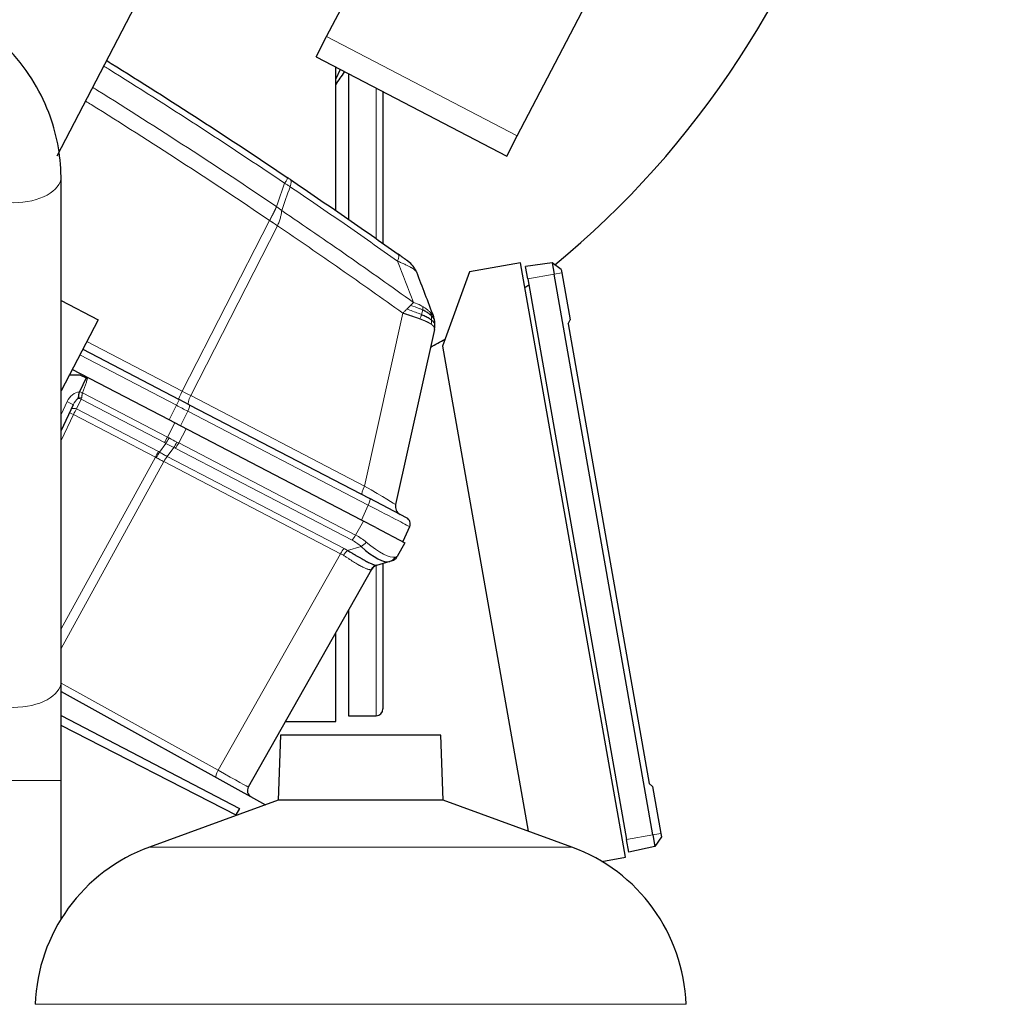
# Model space of a CAD drawing. Header units: inches. Extents: x 0 to 23760, y -13 to 16800.
# Tile 159 of 209: x 12646 to 13075, y 13472 to 13903. Entities that reach past the tile are written whole.
import ezdxf

# ---------------------------------------------------------------- set-up
doc = ezdxf.new("R2010")
doc.units = ezdxf.units.IN
doc.layers.add('254', color=7, linetype='Continuous', true_color=0xffffff)
doc.styles.add('latin_extended', font='simplex.shx')
doc.dimstyles.get("Standard").update_dxf_attribs({"dimtxt": 0.18, "dimasz": 0.18, "dimexe": 0.18, "dimexo": 0.0625, "dimgap": 0.09, "dimtad": 0, "dimtih": 1, "dimtoh": 1, "dimdec": 4, "dimzin": 0, "dimdsep": 46, "dimtxsty": 'Standard', "dimcen": 0.09, "dimadec": 0, "dimazin": 0, "dimtfac": 1, "dimtdec": 4, "dimtofl": 0, "dimtmove": 0, "dimatfit": 3, "dimfxl": 1, "dimtolj": 1, "dimtzin": 0, "dimarcsym": 0})

# ---------------------------------------------------------------- blocks, each defined once
blk = doc.blocks.new('_U11')
at = {"layer": '254', "color": 3, "linetype": 'Continuous', "lineweight": 13, "transparency": 16777216}
for p, q in [((12168.07, 14704.66), (13578.23, 14704.66)), ((13538.23, 14564.66), (13538.23, 11118.66)), ((11627.23, 10978.66), (13578.23, 10978.66))]:
    blk.add_line(p, q, dxfattribs=at)
at = {"layer": '254', "color": 3, "transparency": 16777216}
for points in [[(13561.57, 14564.66), (13514.9, 14564.66), (13538.23, 14704.66)], [(13514.9, 11118.66), (13561.57, 11118.66), (13538.23, 10978.66)]]:
    blk.add_solid(points, dxfattribs=at)
at = {"layer": 'Defpoints', "color": 0, "transparency": 16777216}
for p in [(12128.07, 14704.66), (11587.23, 10978.66), (13538.23, 10978.66)]:
    blk.add_point(p, dxfattribs=at)
at = {"layer": '254', "color": 2, "lineweight": 13, "transparency": 16777216, "insert": (13328.23, 12598.33), "char_height": 140, "attachment_point": 1, "rotation": 90, "style": 'latin_extended'}
blk.add_mtext('\\A1;3726', dxfattribs=at)

msp = doc.modelspace()

# ---------------------------------------------------------------- linework, layer by layer
at = {"layer": '254', "color": 2, "linetype": 'Continuous', "lineweight": 25}
for p, q in [((12662.354, 13843.536), (12762.858, 14036.602)), ((12780.239, 13895.653), (12848.577, 14026.93)), ((12863.618, 13852.248), (12931.956, 13983.526)), ((12775.621, 13886.783), (12780.239, 13895.653)), ((12775.621, 13886.783), (12859, 13843.378)), ((12784.239, 13819.543), (12784.239, 13882.306)), ((12786.159, 13881.297), (12784.239, 13877.238)), ((12789.864, 13879.378), (12789.864, 13815.691)), ((12804.864, 13871.568), (12804.864, 13805.181)), ((12859, 13843.378), (12863.618, 13852.248)), ((12664.118, 13613.641), (12664.118, 13834.361)), ((12842.761, 13792.843), (12830.913, 13760.291)), ((12865.096, 13796.781), (12842.761, 13792.843)), ((12910.939, 13536.792), (12865.096, 13796.781)), ((12878.804, 13796.795), (12867.209, 13795.165)), ((12868.171, 13789.707), (12867.209, 13795.165)), ((12882.878, 13793.835), (12878.804, 13796.795)), ((12878.804, 13796.795), (12879.696, 13791.739)), ((12882.878, 13793.835), (12883.14, 13792.347)), ((12868.171, 13789.707), (12911.41, 13544.49)), ((12922.934, 13546.522), (12879.696, 13791.739)), ((12883.14, 13792.347), (12886.774, 13771.74)), ((12664.118, 13780.23), (12680.265, 13771.824)), ((12680.265, 13771.824), (12664.118, 13740.805)), ((12885.82, 13770.087), (12886.774, 13771.74)), ((12827.367, 13767.575), (12810.408, 13691.08)), ((12885.82, 13770.087), (12921.283, 13568.963)), ((12673.572, 13758.969), (12715.799, 13736.988)), ((12830.913, 13760.291), (12868.313, 13548.186)), ((12711.32, 13728.045), (12668.952, 13750.101)), ((12667.716, 13747.718), (12672.329, 13747.738)), ((12675.069, 13746.431), (12672.17, 13740.352)), ((12672.329, 13747.738), (12675.069, 13746.431)), ((12672.17, 13740.352), (12672.149, 13740.307)), ((12720.2, 13734.697), (12715.799, 13736.988)), ((12669.45, 13734.65), (12664.118, 13723.47)), ((12720.2, 13734.697), (12799.086, 13693.631)), ((12716.272, 13725.468), (12711.32, 13728.045)), ((12795.444, 13684.253), (12716.272, 13725.468)), ((12815.202, 13685.242), (12799.086, 13693.631)), ((12801.746, 13680.973), (12795.444, 13684.253)), ((12801.746, 13680.973), (12814.499, 13674.334)), ((12816.547, 13681.337), (12813.574, 13674.815)), ((12814.499, 13674.334), (12811.053, 13668.243)), ((12807.937, 13666.149), (12802.045, 13664.404)), ((12804.864, 13665.244), (12804.864, 13601.656)), ((12808.708, 13666.377), (12807.937, 13666.149)), ((12799.806, 13662.569), (12745.958, 13567.394)), ((12789.864, 13645.002), (12789.864, 13598.656)), ((12784.239, 13596.156), (12784.239, 13635.056)), ((12664.12, 13609.297), (12753.581, 13559.708)), ((12664.112, 13598.735), (12742.09, 13558.142)), ((12762.229, 13596.156), (12784.239, 13596.156)), ((12789.864, 13598.656), (12801.864, 13598.656)), ((12740.907, 13555.09), (12664.121, 13594.384)), ((12760.066, 13590.181), (12759.071, 13561.704)), ((12830.17, 13590.181), (12760.066, 13590.181)), ((12831.165, 13561.704), (12830.17, 13590.181)), ((12664.118, 13509.747), (12664.118, 13570.358)), ((12921.283, 13568.963), (12922.745, 13567.736)), ((12922.745, 13567.736), (12926.379, 13547.13)), ((12759.071, 13561.704), (12702.774, 13541.214)), ((12831.165, 13561.704), (12759.071, 13561.704)), ((12887.462, 13541.214), (12831.165, 13561.704)), ((12742.09, 13558.142), (12740.587, 13555.253)), ((12912.372, 13539.032), (12911.41, 13544.49)), ((12922.934, 13546.522), (12923.825, 13541.467)), ((12926.641, 13545.641), (12923.825, 13541.467)), ((12926.379, 13547.13), (12926.641, 13545.641)), ((12923.825, 13541.467), (12912.372, 13539.032)), ((12900.575, 13534.964), (12910.939, 13536.792))]:
    msp.add_line(p, q, dxfattribs=at)
at = {"layer": '254', "color": 110, "linetype": 'Continuous', "lineweight": 13}
for p, q in [((12780.239, 13895.653), (12863.618, 13852.248)), ((12801.864, 13807.294), (12801.864, 13873.13)), ((12717.133, 13740.567), (12755.313, 13815.243)), ((12758.764, 13812.91), (12720.8, 13738.658)), ((12879.696, 13791.739), (12868.171, 13789.707)), ((12883.14, 13792.347), (12879.696, 13791.739)), ((12796.762, 13699.115), (12813.533, 13774.765)), ((12675.319, 13762.334), (12717.133, 13740.567)), ((12714.579, 13734.418), (12672.259, 13756.448)), ((12672.839, 13737.106), (12670.793, 13732.816)), ((12709.284, 13718.134), (12672.839, 13737.106)), ((12673.464, 13739.867), (12710.585, 13720.543)), ((12720.8, 13738.658), (12796.762, 13699.115)), ((12664.117, 13730.438), (12666.786, 13736.033)), ((12670.793, 13732.816), (12706.655, 13714.148)), ((12711.32, 13728.045), (12714.579, 13734.418)), ((12669.554, 13730.378), (12664.118, 13718.981)), ((12705.354, 13711.741), (12669.554, 13730.378)), ((12719.53, 13731.84), (12716.272, 13725.468)), ((12798.416, 13690.775), (12719.53, 13731.84)), ((12710.585, 13720.543), (12713.845, 13726.731)), ((12718.8, 13724.151), (12715.54, 13717.963)), ((12707.129, 13713.894), (12709.93, 13717.784)), ((12713.374, 13715.992), (12710.542, 13712.058)), ((12791.383, 13675.396), (12714.015, 13715.671)), ((12715.54, 13717.963), (12792.909, 13677.688)), ((12664.118, 13636.722), (12705.354, 13711.741)), ((12710.542, 13712.058), (12787.865, 13671.806)), ((12709.004, 13709.792), (12664.119, 13628.133)), ((12786.347, 13669.529), (12709.025, 13709.781)), ((12795.444, 13684.253), (12798.416, 13690.775)), ((12792.909, 13677.688), (12796.355, 13683.779)), ((12789.365, 13670.949), (12795.325, 13672.714)), ((12732.751, 13574.798), (12786.347, 13669.529)), ((12801.864, 13598.656), (12801.864, 13664.343)), ((12664.118, 13612.841), (12732.751, 13574.798)), ((12664.118, 13570.358), (12622.119, 13570.358)), ((12922.934, 13546.522), (12911.41, 13544.49)), ((12926.379, 13547.13), (12922.934, 13546.522)), ((12887.462, 13541.214), (12702.774, 13541.214)), ((12937.423, 13472.45), (12652.813, 13472.45))]:
    msp.add_line(p, q, dxfattribs=at)
at = {"layer": '254', "color": 2, "linetype": 'Continuous', "lineweight": 25}
for centre, radius, start, end in [((12810.136, 13789.219), 10, 20.97557, 54.52027), ((12814.313, 13690.214), 4, 167.5, 242.5), ((12813.817, 13682.581), 3, 335.5, 62.5), ((12807.572, 13670.212), 4, 286.5, 330.5), ((12803.287, 13660.599), 4, 106.5, 150.5), ((12801.864, 13601.656), 3, 270, 0), ((12748.569, 13565.916), 3, 150.5, 241), ((12728.767, 13469.797), 76, 110, 178), ((12861.469, 13469.797), 76, 2, 70)]:
    msp.add_arc(centre, radius, start, end, dxfattribs=at)
for centre, major_axis, ratio, start_param, end_param in [((12685.009, 14154.656), (0, 430.5), 0.819152, 3.7273749, 6.1900612), ((12516.377, 14154.656), (0, 430.5), 0.819152, 4.004214, 4.0212664), ((12685.009, 14154.656), (0, 430.5), 0.819152, 3.683839, 3.6891738), ((12685.009, 14154.656), (0, 430.5), 0.819152, 3.5518022, 3.5716173), ((12792.129, 13689.626), (-16.664, 23.061), 0.3072628, 2.1502579, 3.0340948), ((12803.181, 13660.568), (1.136, -3.835), 0.9934032, 3.1415927, 3.910304)]:
    msp.add_ellipse(centre, major_axis=major_axis, ratio=ratio, start_param=start_param, end_param=end_param, dxfattribs=at)
at = {"layer": '254', "color": 110, "linetype": 'Continuous', "lineweight": 13}
for centre, major_axis, ratio, start_param, end_param in [((12643.118, 13834.361), (21, 0), 0.5410409, 3.1483667, 6.2823999), ((12757.663, 13825.614), (-5.593, -8.289), 0.028642, 2.3841833, 3.1415927), ((12758.836, 13824.823), (-5.598, -8.286), 0.2338533, 2.3959553, 3.1415927), ((12805.718, 13792.361), (-5.786, -8.156), 0.2320727, 2.3986346, 3.1415927), ((12671.299, 13733.881), (2.897, 6.073), 0.7431451, 0.4115168, 1.5707963), ((12671.256, 13733.789), (1.967, 4.124), 0.4377405, 0.7750669, 1.5707963), ((12672.218, 13735.807), (-1.805, 0.861), 0.719748, 4.7115128, 5.4874559), ((12672.5, 13736.398), (-1.805, 0.861), 0.6108356, 4.7187237, 5.4900072), ((12673.494, 13739.773), (-1.86, 0.735), 0.0383473, 4.7434644, 5.518997), ((12674.077, 13739.705), (1.661, 3.645), 0.017402, 2.2262351, 2.3727356), ((12714.413, 13734.327), (1.385, 2.661), 0.0348995, 4.7647489, 6.2831853), ((12717.353, 13740.688), (1.847, 3.548), 0.0348995, 1.6231562, 3.1415927), ((12716.603, 13741.079), (-17.727, 9.261), 0.0104215, 1.6061299, 1.8152813), ((12721.754, 13738.397), (1.847, 3.548), 0.2419219, 1.6231562, 3.1415927), ((12666.743, 13735.942), (2.708, -1.292), 0.0336829, 0, 1.5707963), ((12670.172, 13731.518), (-1.805, 0.861), 0.719748, 4.7115128, 6.2831853), ((12669.552, 13730.218), (1.785, 3.58), 0.0174444, 0.7676402, 1.5348869), ((12713.663, 13734.717), (-23.96, 12.448), 0.0057899, 4.4680335, 4.6771849), ((12718.814, 13732.036), (1.385, 2.661), 0.2419219, 4.7647489, 6.2831853), ((12669.583, 13730.283), (-1.805, 0.861), 0.0368135, 4.7460091, 6.2831853), ((12710.526, 13720.731), (1.847, 3.548), 0.0348995, 3.9095375, 4.6774824), ((12711.172, 13720.381), (1.96, 3.487), 0.0679389, 3.9111856, 4.6795426), ((12699.091, 13700.754), (-25.255, 9.703), 0.84279, 4.5457291, 4.5777093), ((12714.514, 13730.03), (-23.178, 13.919), 0.3756022, 1.6588614, 1.8042124), ((12697.849, 13698.157), (22.389, 6.999), 0.960838, 0.7359024, 0.7678826), ((12714.514, 13730.03), (-22.885, 14.404), 0.4758533, 1.6687068, 1.8140579), ((12714.106, 13718.854), (1.73, 3.607), 0.2095523, 3.902155, 4.670512), ((12698.359, 13697.891), (24.524, 7.667), 0.7774602, 0.6632146, 0.6951948), ((12714.747, 13718.534), (1.847, 3.548), 0.2419219, 3.9095375, 4.6774824), ((12699.091, 13700.754), (28.476, 0.169), 0.7384293, 0.9505679, 0.9825481), ((12705.412, 13711.551), (-1.847, -3.548), 0.0348995, 3.9095375, 4.6767843), ((12693.08, 13690.893), (14.681, 19.331), 0.8196534, 0.1204873, 0.1429404), ((12705.887, 13711.297), (-1.926, -3.506), 0.058133, 3.9105847, 4.6776128), ((12694.323, 13693.491), (23.608, 7.311), 0.9433494, 0.7389146, 0.7613679), ((12709.789, 13709.206), (-1.851, -3.546), 0.2419645, 3.9097584, 4.673399), ((12709.81, 13709.195), (-1.847, -3.548), 0.2419219, 3.9095375, 4.6731191), ((12797.716, 13698.854), (1.847, 3.548), 0.2419219, 1.6231562, 3.1415927), ((12792.274, 13701.687), (-18.134, 10.607), 0.00224, 3.1423129, 4.4636253), ((12797.701, 13690.97), (1.385, 2.661), 0.2419219, 4.7647489, 6.2831853), ((12792.499, 13693.678), (-24.047, 12.341), 0.0045296, 3.1418037, 4.4661133), ((12792.115, 13678.258), (1.847, 3.548), 0.2419219, 3.9095375, 4.6774824), ((12775.825, 13660.809), (28.804, 0.399), 0.722843, 0.7050916, 0.9259224), ((12775.093, 13657.946), (25.026, 7.413), 0.753739, 0.4419184, 0.6627493), ((12796.057, 13675.577), (2.644, 3.001), 0.4458674, 3.9942267, 4.7811627), ((12792.129, 13689.626), (-18.953, 21.143), 0.2465223, 2.1198236, 3.0036605), ((12787.132, 13668.944), (-1.847, -3.548), 0.2419219, 3.9095375, 4.6731191), ((12770.078, 13650.641), (21.454, 14.341), 0.7066027, 0.2989552, 0.3739732), ((12788.633, 13668.086), (-2.122, -3.391), 0.3160454, 3.9317134, 4.6962714), ((12770.81, 13653.504), (26.111, 7.967), 0.7536205, 0.5797522, 0.6547701), ((12806.801, 13669.984), (-1.136, 3.835), 0.9510037, 3.1415927, 3.9285287), ((12775.825, 13660.809), (35.228, 7.434), 0.0022709, 6.0603513, 6.2811821), ((12770.16, 13650.787), (29.645, 11.783), 0.002496, 6.2800837, 6.3599313), ((12643.118, 13613.641), (21, 0), 0.5410409, 3.1415926, 6.2830871), ((12733.339, 13574.358), (-1.454, -2.624), 0.2428118, 4.6794646, 6.2831853), ((12728.452, 13577.067), (-17.506, 9.674), 0.0047621, 3.1415449, 4.4669268)]:
    msp.add_ellipse(centre, major_axis=major_axis, ratio=ratio, start_param=start_param, end_param=end_param, dxfattribs=at)
at = {"layer": '254', "color": 2, "linetype": 'Continuous', "lineweight": 25}
for points, knots in [([(12664.118, 13834.355), (12663.944, 13844.221), (12661.135, 13858.88), (12651.637, 13877.74), (12640.573, 13891.741), (12625.805, 13904.24), (12607.451, 13914.344), (12586.032, 13920.988), (12570.954, 13922.575), (12563.118, 13922.64)], [0, 0, 0, 0, 0.2041653, 0.3200096, 0.4423084, 0.5714457, 0.7080001, 0.8524571, 1, 1, 1, 1]), ([(12684.093, 13885.175), (12684.752, 13884.765), (12685.411, 13884.355), (12699.085, 13875.843), (12724.965, 13859.401), (12750.543, 13842.482), (12763.256, 13833.904)], [0, 0, 0, 0, 0.0246876, 0.0246876, 0.5123438, 1, 1, 1, 1]), ([(12764.434, 13833.109), (12764.24, 13833.239), (12764.045, 13833.371), (12763.653, 13833.636), (12763.455, 13833.769), (12763.256, 13833.904)], [0, 0, 0, 0, 0.5, 0.5, 1, 1, 1, 1]), ([(12764.434, 13833.109), (12772.339, 13827.768), (12780.215, 13822.381), (12791.983, 13814.233), (12795.898, 13811.506), (12803.713, 13806.028), (12807.613, 13803.278), (12811.505, 13800.517)], [0, 0, 0, 0, 0.5, 0.5, 0.75, 0.75, 1, 1, 1, 1]), ([(12815.94, 13797.362), (12815.939, 13797.363), (12815.933, 13797.368), (12815.908, 13797.386), (12815.888, 13797.4), (12815.834, 13797.438), (12815.801, 13797.462), (12815.718, 13797.52), (12815.67, 13797.555), (12815.6, 13797.605), (12815.585, 13797.615), (12815.555, 13797.637), (12815.509, 13797.67), (12815.459, 13797.705), (12815.354, 13797.78), (12815.201, 13797.889), (12815.022, 13798.016), (12814.903, 13798.101), (12814.879, 13798.119), (12814.829, 13798.154), (12814.804, 13798.172), (12814.728, 13798.226), (12814.676, 13798.263), (12814.517, 13798.376), (12814.407, 13798.454), (12814.179, 13798.617), (12814.061, 13798.701), (12813.818, 13798.874), (12813.693, 13798.962), (12813.532, 13799.076), (12813.5, 13799.099), (12813.435, 13799.146), (12813.402, 13799.169), (12813.304, 13799.239), (12813.238, 13799.286), (12813.039, 13799.427), (12812.904, 13799.523), (12812.632, 13799.716), (12812.494, 13799.814), (12812.077, 13800.111), (12811.793, 13800.312), (12811.505, 13800.517)], [0, 0, 0, 0, 0.058227, 0.058227, 0.1210119, 0.1210119, 0.1837967, 0.1837967, 0.2465816, 0.2465816, 0.2622778, 0.2622778, 0.277974, 0.3093665, 0.3093665, 0.3721513, 0.4349362, 0.4349362, 0.4506324, 0.4506324, 0.4663286, 0.4663286, 0.4977211, 0.4977211, 0.5605059, 0.5605059, 0.6232908, 0.6232908, 0.6860757, 0.6860757, 0.7017719, 0.7017719, 0.7174681, 0.7174681, 0.7488605, 0.7488605, 0.8116454, 0.8116454, 0.8744303, 0.8744303, 1, 1, 1, 1]), ([(12825.942, 13773.738), (12825.831, 13773.841), (12825.713, 13773.943), (12825.221, 13774.352), (12824.799, 13774.66), (12823.861, 13775.265), (12823.345, 13775.562), (12822.602, 13775.947), (12822.411, 13776.042), (12822.217, 13776.135)], [0, 0, 0, 0, 0.125, 0.125, 0.5, 0.5, 0.875, 0.875, 1, 1, 1, 1]), ([(12826.128, 13771.678), (12826.002, 13771.773), (12825.869, 13771.87), (12825.306, 13772.256), (12824.815, 13772.551), (12823.706, 13773.149), (12823.089, 13773.452), (12822.196, 13773.859), (12821.966, 13773.961), (12821.732, 13774.062)], [0, 0, 0, 0, 0.125, 0.125, 0.5, 0.5, 0.875, 0.875, 1, 1, 1, 1]), ([(12827.462, 13771.421), (12827.435, 13771.578), (12827.404, 13771.736), (12827.317, 13772.13), (12827.256, 13772.367), (12827.114, 13772.842), (12827.033, 13773.08), (12826.941, 13773.319)], [0, 0, 0, 0, 0.25, 0.25, 0.625, 0.625, 1, 1, 1, 1]), ([(12827.602, 13769.523), (12827.603, 13769.603), (12827.604, 13769.683), (12827.603, 13770.001), (12827.594, 13770.238), (12827.559, 13770.712), (12827.534, 13770.948), (12827.488, 13771.263), (12827.475, 13771.342), (12827.462, 13771.421)], [0, 0, 0, 0, 0.125, 0.125, 0.5, 0.5, 0.875, 0.875, 1, 1, 1, 1]), ([(12827.367, 13767.575), (12827.422, 13767.824), (12827.467, 13768.07), (12827.537, 13768.56), (12827.563, 13768.802), (12827.591, 13769.204), (12827.598, 13769.364), (12827.602, 13769.523)], [0, 0, 0, 0, 0.375, 0.375, 0.75, 0.75, 1, 1, 1, 1]), ([(12671.608, 13737.788), (12671.573, 13737.709), (12671.538, 13737.631), (12671.486, 13737.519), (12671.468, 13737.482), (12671.433, 13737.409), (12671.415, 13737.373), (12671.398, 13737.338)], [0, 0, 0, 0, 0.5, 0.5, 0.75, 0.75, 1, 1, 1, 1]), ([(12672.149, 13740.307), (12672.097, 13740.199), (12672.003, 13739.979), (12671.928, 13739.755), (12671.878, 13739.586), (12671.863, 13739.529), (12671.841, 13739.444), (12671.834, 13739.415), (12671.82, 13739.358), (12671.814, 13739.33), (12671.782, 13739.189), (12671.761, 13739.077), (12671.726, 13738.859), (12671.712, 13738.751), (12671.698, 13738.619), (12671.696, 13738.593), (12671.691, 13738.541), (12671.689, 13738.515), (12671.682, 13738.438), (12671.678, 13738.387), (12671.672, 13738.288), (12671.669, 13738.24), (12671.663, 13738.145), (12671.661, 13738.099), (12671.656, 13738.03), (12671.654, 13738.008), (12671.649, 13737.963), (12671.647, 13737.941), (12671.64, 13737.897), (12671.636, 13737.875), (12671.625, 13737.832), (12671.618, 13737.81), (12671.608, 13737.788)], [0, 0, 0, 0, 0.125, 0.25, 0.25, 0.3125, 0.3125, 0.34375, 0.34375, 0.375, 0.375, 0.5, 0.5, 0.625, 0.625, 0.65625, 0.65625, 0.6875, 0.6875, 0.75, 0.75, 0.8125, 0.8125, 0.875, 0.875, 0.90625, 0.90625, 0.9375, 0.9375, 0.96875, 0.96875, 1, 1, 1, 1]), ([(12789.365, 13670.949), (12789.798, 13670.701), (12790.222, 13670.455), (12791.058, 13669.967), (12791.47, 13669.726), (12791.976, 13669.428), (12792.077, 13669.369), (12792.277, 13669.251), (12792.377, 13669.192), (12792.675, 13669.018), (12792.87, 13668.903), (12793.45, 13668.562), (12793.827, 13668.342), (12794.561, 13667.916), (12794.918, 13667.709), (12795.615, 13667.311), (12795.954, 13667.12), (12796.448, 13666.844), (12796.61, 13666.755), (12796.85, 13666.623), (12796.93, 13666.579), (12797.048, 13666.515), (12797.087, 13666.494), (12797.165, 13666.451), (12797.515, 13666.263), (12797.846, 13666.088), (12798.408, 13665.797), (12798.943, 13665.528), (12799.424, 13665.3), (12799.878, 13665.092), (12800.091, 13664.998), (12800.34, 13664.894), (12800.389, 13664.874), (12800.485, 13664.834), (12800.532, 13664.815), (12800.67, 13664.761), (12800.758, 13664.727), (12801.009, 13664.633), (12801.16, 13664.581), (12801.428, 13664.497), (12801.545, 13664.465), (12801.747, 13664.419), (12801.831, 13664.404), (12801.964, 13664.392), (12802.014, 13664.394), (12802.045, 13664.404)], [0, 0, 0, 0, 0.0625, 0.0625, 0.125, 0.125, 0.140625, 0.140625, 0.15625, 0.15625, 0.1875, 0.1875, 0.25, 0.25, 0.3125, 0.3125, 0.375, 0.375, 0.40625, 0.40625, 0.421875, 0.421875, 0.4296875, 0.4296875, 0.4375, 0.5, 0.5, 0.5625, 0.625, 0.625, 0.6875, 0.6875, 0.703125, 0.703125, 0.71875, 0.71875, 0.75, 0.75, 0.8125, 0.8125, 0.875, 0.875, 0.9375, 0.9375, 1, 1, 1, 1])]:
    msp.add_open_spline(points, degree=3, knots=knots, dxfattribs=at)
at = {"layer": '254', "color": 110, "linetype": 'Continuous', "lineweight": 13}
for points, knots in [([(12761.89, 13831.527), (12749.193, 13840.096), (12723.648, 13856.995), (12697.801, 13873.417), (12684.144, 13881.919), (12683.486, 13882.329), (12682.827, 13882.738)], [0, 0, 0, 0, 0.4876562, 0.9753124, 0.9753124, 1, 1, 1, 1]), ([(12677.978, 13873.413), (12678.653, 13872.993), (12692.542, 13864.351), (12719.476, 13847.223), (12745.425, 13830.027), (12758.322, 13821.305)], [0, 0, 0, 0, 0.0249253, 0.5124627, 1, 1, 1, 1]), ([(12755.313, 13815.243), (12742.466, 13823.938), (12716.615, 13841.079), (12689.649, 13858.24), (12675.678, 13866.937), (12674.869, 13867.439)], [0, 0, 0, 0, 0.4851131, 0.9702262, 1, 1, 1, 1]), ([(12811.26, 13797.459), (12807.374, 13800.218), (12803.48, 13802.965), (12795.678, 13808.438), (12791.769, 13811.163), (12780.019, 13819.304), (12772.156, 13824.686), (12764.263, 13830.022)], [0, 0, 0, 0, 0.25, 0.25, 0.5, 0.5, 1, 1, 1, 1]), ([(12755.313, 13815.243), (12755.321, 13815.258), (12755.337, 13815.288), (12755.361, 13815.333), (12755.384, 13815.378), (12755.408, 13815.423), (12755.432, 13815.467), (12755.455, 13815.512), (12755.479, 13815.557), (12755.502, 13815.602), (12755.526, 13815.647), (12755.55, 13815.691), (12755.573, 13815.736), (12755.597, 13815.781), (12755.62, 13815.825), (12755.644, 13815.87), (12755.667, 13815.914), (12755.691, 13815.959), (12755.714, 13816.004), (12755.737, 13816.048), (12755.761, 13816.093), (12755.784, 13816.137), (12755.808, 13816.181), (12755.831, 13816.226), (12755.854, 13816.27), (12755.877, 13816.315), (12755.901, 13816.359), (12755.924, 13816.403), (12755.947, 13816.447), (12755.97, 13816.492), (12755.993, 13816.536), (12756.016, 13816.58), (12756.039, 13816.624), (12756.062, 13816.668), (12756.085, 13816.712), (12756.108, 13816.756), (12756.131, 13816.8), (12756.154, 13816.843), (12756.177, 13816.887), (12756.2, 13816.931), (12756.222, 13816.975), (12756.245, 13817.018), (12756.268, 13817.062), (12756.29, 13817.105), (12756.313, 13817.149), (12756.336, 13817.192), (12756.358, 13817.236), (12756.38, 13817.279), (12756.403, 13817.322), (12756.425, 13817.365), (12756.448, 13817.409), (12756.47, 13817.452), (12756.492, 13817.495), (12756.514, 13817.538), (12756.537, 13817.58), (12756.559, 13817.623), (12756.581, 13817.666), (12756.603, 13817.709), (12756.625, 13817.751), (12756.647, 13817.794), (12756.668, 13817.836), (12756.69, 13817.879), (12756.712, 13817.921), (12756.734, 13817.963), (12756.755, 13818.005), (12756.777, 13818.048), (12756.798, 13818.09), (12756.82, 13818.132), (12756.841, 13818.173), (12756.863, 13818.215), (12756.884, 13818.257), (12756.905, 13818.299), (12756.926, 13818.34), (12756.947, 13818.382), (12756.969, 13818.423), (12756.99, 13818.464), (12757.017, 13818.517), (12757.05, 13818.583), (12757.088, 13818.659), (12757.127, 13818.736), (12757.165, 13818.812), (12757.203, 13818.888), (12757.241, 13818.963), (12757.278, 13819.039), (12757.315, 13819.114), (12757.352, 13819.188), (12757.389, 13819.262), (12757.425, 13819.336), (12757.461, 13819.41), (12757.496, 13819.483), (12757.531, 13819.556), (12757.566, 13819.629), (12757.601, 13819.701), (12757.635, 13819.772), (12757.669, 13819.844), (12757.702, 13819.915), (12757.736, 13819.985), (12757.768, 13820.055), (12757.801, 13820.125), (12757.833, 13820.195), (12757.865, 13820.264), (12757.896, 13820.332), (12757.927, 13820.4), (12757.958, 13820.468), (12757.988, 13820.535), (12758.018, 13820.602), (12758.048, 13820.668), (12758.077, 13820.734), (12758.106, 13820.799), (12758.134, 13820.864), (12758.162, 13820.929), (12758.19, 13820.993), (12758.217, 13821.056), (12758.244, 13821.119), (12758.27, 13821.182), (12758.296, 13821.244), (12758.313, 13821.285), (12758.322, 13821.305)], [0, 0, 0, 0, 0.0066687, 0.0133374, 0.0200061, 0.0266746, 0.0333432, 0.0400116, 0.0466801, 0.0533484, 0.0600168, 0.066685, 0.0733532, 0.0800214, 0.0866895, 0.0933575, 0.1000255, 0.1066935, 0.1133614, 0.1200292, 0.126697, 0.1333647, 0.1400324, 0.1467001, 0.1533676, 0.1600352, 0.1667026, 0.1733701, 0.1800374, 0.1867047, 0.193372, 0.2000392, 0.2067064, 0.2133735, 0.2200405, 0.2267075, 0.2333745, 0.2400414, 0.2467082, 0.253375, 0.2600418, 0.2667085, 0.2733751, 0.2800417, 0.2867082, 0.2933747, 0.3000412, 0.3067075, 0.3133739, 0.3200401, 0.3267064, 0.3333725, 0.3400387, 0.3467047, 0.3533708, 0.3600367, 0.3667026, 0.3733685, 0.3800343, 0.3867001, 0.3933658, 0.4000315, 0.4066971, 0.4133626, 0.4200281, 0.4266936, 0.433359, 0.4400243, 0.4466896, 0.4533549, 0.4600201, 0.4666852, 0.4733503, 0.4800154, 0.4866804, 0.4933453, 0.5000102, 0.5125098, 0.5250093, 0.5375088, 0.5500082, 0.5625077, 0.5750071, 0.5875066, 0.600006, 0.6125054, 0.6250049, 0.6375043, 0.6500037, 0.6625032, 0.6750026, 0.6875021, 0.7000016, 0.7125011, 0.7250006, 0.7375001, 0.7499997, 0.7624993, 0.7749989, 0.7874985, 0.7999982, 0.812498, 0.8249977, 0.8374975, 0.8499974, 0.8624973, 0.8749972, 0.8874972, 0.8999973, 0.9124974, 0.9249976, 0.9374978, 0.9499981, 0.9624985, 0.9749989, 0.9874994, 1, 1, 1, 1]), ([(12760.613, 13819.568), (12760.24, 13819.862), (12759.868, 13820.164), (12759.11, 13820.754), (12758.723, 13821.042), (12758.322, 13821.305)], [0, 0, 0, 0, 0.5, 0.5, 1, 1, 1, 1]), ([(12758.764, 13812.91), (12759.01, 13813.493), (12759.241, 13814.081), (12759.661, 13815.247), (12759.849, 13815.826), (12760.171, 13816.958), (12760.305, 13817.511), (12760.508, 13818.574), (12760.578, 13819.085), (12760.613, 13819.568)], [0, 0, 0, 0, 0.25, 0.25, 0.5, 0.5, 0.75, 0.75, 1, 1, 1, 1]), ([(12760.613, 13819.568), (12770.306, 13813.013), (12779.953, 13806.389), (12794.356, 13796.349), (12799.146, 13792.985), (12808.701, 13786.224), (12813.468, 13782.826), (12818.222, 13779.411)], [0, 0, 0, 0, 0.5, 0.5, 0.75, 0.75, 1, 1, 1, 1]), ([(12758.764, 13812.91), (12758.747, 13812.922), (12758.712, 13812.948), (12758.66, 13812.986), (12758.607, 13813.025), (12758.552, 13813.064), (12758.496, 13813.104), (12758.439, 13813.145), (12758.381, 13813.186), (12758.322, 13813.228), (12758.262, 13813.27), (12758.201, 13813.313), (12758.138, 13813.357), (12758.075, 13813.402), (12758.01, 13813.447), (12757.944, 13813.492), (12757.877, 13813.538), (12757.809, 13813.585), (12757.739, 13813.633), (12757.669, 13813.681), (12757.597, 13813.73), (12757.525, 13813.779), (12757.451, 13813.829), (12757.376, 13813.879), (12757.299, 13813.931), (12757.222, 13813.982), (12757.143, 13814.035), (12757.017, 13814.119), (12756.848, 13814.231), (12756.641, 13814.369), (12756.449, 13814.496), (12756.271, 13814.613), (12756.109, 13814.72), (12755.962, 13814.817), (12755.83, 13814.904), (12755.712, 13814.981), (12755.611, 13815.048), (12755.524, 13815.105), (12755.452, 13815.152), (12755.396, 13815.189), (12755.355, 13815.216), (12755.329, 13815.233), (12755.317, 13815.241), (12755.313, 13815.243)], [0, 0, 0, 0, 0.0155037, 0.0313049, 0.0474035, 0.0637997, 0.0804935, 0.097485, 0.1147743, 0.1323613, 0.1502462, 0.1684289, 0.1869096, 0.2056883, 0.224765, 0.2441397, 0.2638126, 0.2837835, 0.3040527, 0.32462, 0.3454856, 0.3666494, 0.3881116, 0.409872, 0.4319308, 0.454288, 0.4769435, 0.4998975, 0.5635611, 0.6228928, 0.6778927, 0.7285606, 0.7748966, 0.8169007, 0.8545729, 0.8879131, 0.9169214, 0.9415977, 0.9619421, 0.9779545, 0.989635, 0.9969835, 1, 1, 1, 1]), ([(12813.533, 13774.765), (12809.011, 13778.006), (12804.478, 13781.231), (12795.391, 13787.651), (12790.837, 13790.846), (12777.145, 13800.382), (12767.975, 13806.677), (12758.764, 13812.91)], [0, 0, 0, 0, 0.25, 0.25, 0.5, 0.5, 1, 1, 1, 1]), ([(12819.473, 13792.799), (12819.45, 13792.859), (12819.417, 13792.923), (12819.33, 13793.056), (12819.276, 13793.126), (12819.084, 13793.343), (12818.915, 13793.499), (12818.678, 13793.688), (12818.652, 13793.709), (12818.596, 13793.752), (12818.568, 13793.774), (12818.481, 13793.839), (12818.421, 13793.883), (12818.233, 13794.016), (12817.963, 13794.199), (12817.656, 13794.391), (12817.411, 13794.538), (12817.285, 13794.612), (12817.153, 13794.688), (12817.064, 13794.738), (12817.019, 13794.764), (12816.61, 13794.994), (12816.214, 13795.204), (12815.575, 13795.528), (12815.354, 13795.637), (12815.012, 13795.803), (12814.896, 13795.859), (12814.66, 13795.971), (12814.541, 13796.027), (12813.935, 13796.309), (12813.429, 13796.536), (12812.375, 13796.995), (12811.827, 13797.226), (12811.26, 13797.459)], [0, 0, 0, 0, 0.0625, 0.0625, 0.125, 0.125, 0.25, 0.25, 0.265625, 0.265625, 0.28125, 0.28125, 0.3125, 0.3125, 0.375, 0.4375, 0.4375, 0.46875, 0.484375, 0.484375, 0.5, 0.5, 0.625, 0.625, 0.6875, 0.6875, 0.71875, 0.71875, 0.75, 0.75, 0.875, 0.875, 1, 1, 1, 1]), ([(12813.533, 13774.765), (12813.844, 13775.051), (12814.148, 13775.338), (12814.74, 13775.911), (12815.029, 13776.196), (12815.308, 13776.478)], [0, 0, 0, 0, 0.5, 0.5, 1, 1, 1, 1]), ([(12815.308, 13776.478), (12815.592, 13776.753), (12815.868, 13777.025), (12816.397, 13777.556), (12816.65, 13777.815), (12816.892, 13778.066)], [0, 0, 0, 0, 0.5, 0.5, 1, 1, 1, 1]), ([(12821.732, 13774.062), (12821.263, 13774.266), (12820.772, 13774.47), (12818.736, 13775.286), (12817.047, 13775.894), (12815.308, 13776.478)], [0, 0, 0, 0, 0.25, 0.25, 1, 1, 1, 1]), ([(12816.892, 13778.066), (12817.139, 13778.31), (12817.374, 13778.546), (12817.818, 13778.996), (12818.027, 13779.21), (12818.222, 13779.411)], [0, 0, 0, 0, 0.5, 0.5, 1, 1, 1, 1]), ([(12822.217, 13776.135), (12821.828, 13776.323), (12821.422, 13776.506), (12819.739, 13777.211), (12818.345, 13777.684), (12816.892, 13778.066)], [0, 0, 0, 0, 0.25, 0.25, 1, 1, 1, 1]), ([(12822.429, 13777.516), (12822.113, 13777.709), (12821.785, 13777.898), (12820.435, 13778.618), (12819.337, 13779.084), (12818.222, 13779.411)], [0, 0, 0, 0, 0.25, 0.25, 1, 1, 1, 1]), ([(12821.732, 13774.062), (12821.759, 13774.151), (12821.785, 13774.24), (12821.886, 13774.597), (12821.956, 13774.868), (12822.078, 13775.396), (12822.13, 13775.654), (12822.19, 13775.978), (12822.204, 13776.058), (12822.217, 13776.135)], [0, 0, 0, 0, 0.125, 0.125, 0.5, 0.5, 0.875, 0.875, 1, 1, 1, 1]), ([(12822.217, 13776.135), (12822.243, 13776.291), (12822.266, 13776.438), (12822.317, 13776.782), (12822.34, 13776.966), (12822.384, 13777.282), (12822.405, 13777.414), (12822.429, 13777.516)], [0, 0, 0, 0, 0.25, 0.25, 0.625, 0.625, 1, 1, 1, 1]), ([(12825.548, 13775.108), (12825.451, 13775.204), (12825.349, 13775.301), (12824.924, 13775.696), (12824.566, 13776.002), (12823.78, 13776.616), (12823.351, 13776.923), (12822.743, 13777.321), (12822.587, 13777.419), (12822.429, 13777.516)], [0, 0, 0, 0, 0.125, 0.125, 0.5, 0.5, 0.875, 0.875, 1, 1, 1, 1]), ([(12821.03, 13772.217), (12821.017, 13772.222), (12820.991, 13772.231), (12820.951, 13772.246), (12820.91, 13772.261), (12820.869, 13772.277), (12820.827, 13772.292), (12820.784, 13772.308), (12820.741, 13772.324), (12820.696, 13772.34), (12820.651, 13772.357), (12820.606, 13772.373), (12820.559, 13772.39), (12820.512, 13772.407), (12820.464, 13772.425), (12820.416, 13772.442), (12820.367, 13772.46), (12820.316, 13772.478), (12820.266, 13772.497), (12820.214, 13772.515), (12820.162, 13772.534), (12820.109, 13772.553), (12820.055, 13772.572), (12820, 13772.592), (12819.945, 13772.611), (12819.888, 13772.631), (12819.831, 13772.651), (12819.774, 13772.672), (12819.715, 13772.693), (12819.656, 13772.713), (12819.595, 13772.735), (12819.534, 13772.756), (12819.473, 13772.778), (12819.41, 13772.8), (12819.346, 13772.822), (12819.282, 13772.844), (12819.217, 13772.867), (12819.151, 13772.89), (12819.084, 13772.913), (12819.017, 13772.936), (12818.948, 13772.96), (12818.879, 13772.984), (12818.809, 13773.008), (12818.737, 13773.033), (12818.666, 13773.058), (12818.593, 13773.083), (12818.519, 13773.108), (12818.445, 13773.133), (12818.369, 13773.159), (12818.293, 13773.185), (12818.216, 13773.211), (12818.138, 13773.238), (12818.059, 13773.265), (12817.979, 13773.292), (12817.898, 13773.319), (12817.816, 13773.347), (12817.734, 13773.375), (12817.65, 13773.403), (12817.566, 13773.432), (12817.481, 13773.461), (12817.394, 13773.49), (12817.307, 13773.519), (12817.219, 13773.549), (12817.13, 13773.578), (12817.04, 13773.609), (12816.949, 13773.639), (12816.857, 13773.67), (12816.764, 13773.701), (12816.671, 13773.732), (12816.576, 13773.764), (12816.48, 13773.796), (12816.384, 13773.828), (12816.286, 13773.86), (12816.188, 13773.893), (12816.088, 13773.926), (12815.988, 13773.959), (12815.886, 13773.993), (12815.784, 13774.027), (12815.681, 13774.061), (12815.576, 13774.095), (12815.471, 13774.13), (12815.365, 13774.165), (12815.258, 13774.2), (12815.15, 13774.236), (12815.04, 13774.272), (12814.93, 13774.308), (12814.819, 13774.344), (12814.707, 13774.381), (12814.594, 13774.418), (12814.48, 13774.456), (12814.365, 13774.493), (12814.249, 13774.531), (12814.132, 13774.57), (12814.014, 13774.608), (12813.896, 13774.647), (12813.776, 13774.686), (12813.655, 13774.725), (12813.574, 13774.752), (12813.533, 13774.765)], [0, 0, 0, 0, 0.0060657, 0.012223, 0.0184718, 0.0248123, 0.0312443, 0.0377679, 0.0443831, 0.0510899, 0.0578883, 0.0647782, 0.0717598, 0.0788329, 0.0859977, 0.093254, 0.1006019, 0.1080414, 0.1155725, 0.1231952, 0.1309095, 0.1387154, 0.1466129, 0.1546019, 0.1626826, 0.1708549, 0.1791188, 0.1874742, 0.1959213, 0.20446, 0.2130903, 0.2218121, 0.2306256, 0.2395307, 0.2485274, 0.2576156, 0.2667955, 0.276067, 0.2854301, 0.2948848, 0.3044311, 0.314069, 0.3237985, 0.3336196, 0.3435324, 0.3535367, 0.3636326, 0.3738202, 0.3840993, 0.3944701, 0.4049324, 0.4154864, 0.426132, 0.4368691, 0.4476979, 0.4586183, 0.4696303, 0.480734, 0.4919292, 0.503216, 0.5145945, 0.5260645, 0.5376262, 0.5492795, 0.5610244, 0.5728609, 0.584789, 0.5968087, 0.60892, 0.621123, 0.6334175, 0.6458037, 0.6582815, 0.6708509, 0.6835119, 0.6962645, 0.7091087, 0.7220445, 0.735072, 0.748191, 0.7614017, 0.774704, 0.7880979, 0.8015834, 0.8151605, 0.8288293, 0.8425896, 0.8564416, 0.8703852, 0.8844204, 0.8985472, 0.9127656, 0.9270756, 0.9414773, 0.9559705, 0.9705554, 0.9852319, 1, 1, 1, 1]), ([(12821.03, 13772.217), (12821.117, 13772.397), (12821.207, 13772.602), (12821.388, 13773.048), (12821.479, 13773.29), (12821.623, 13773.712), (12821.678, 13773.886), (12821.732, 13774.062)], [0, 0, 0, 0, 0.375, 0.375, 0.75, 0.75, 1, 1, 1, 1]), ([(12825.997, 13769.885), (12825.988, 13769.891), (12825.971, 13769.904), (12825.943, 13769.922), (12825.915, 13769.941), (12825.888, 13769.96), (12825.859, 13769.979), (12825.831, 13769.998), (12825.802, 13770.017), (12825.772, 13770.036), (12825.743, 13770.055), (12825.713, 13770.074), (12825.683, 13770.093), (12825.652, 13770.113), (12825.621, 13770.132), (12825.59, 13770.151), (12825.558, 13770.171), (12825.526, 13770.19), (12825.494, 13770.209), (12825.461, 13770.229), (12825.428, 13770.249), (12825.395, 13770.268), (12825.361, 13770.288), (12825.327, 13770.308), (12825.293, 13770.327), (12825.258, 13770.347), (12825.223, 13770.367), (12825.187, 13770.387), (12825.152, 13770.407), (12825.115, 13770.427), (12825.079, 13770.448), (12825.042, 13770.468), (12825.005, 13770.488), (12824.967, 13770.508), (12824.929, 13770.529), (12824.891, 13770.549), (12824.852, 13770.57), (12824.813, 13770.59), (12824.774, 13770.611), (12824.734, 13770.631), (12824.694, 13770.652), (12824.653, 13770.673), (12824.612, 13770.694), (12824.571, 13770.715), (12824.529, 13770.736), (12824.487, 13770.757), (12824.445, 13770.778), (12824.402, 13770.799), (12824.359, 13770.82), (12824.315, 13770.841), (12824.271, 13770.863), (12824.227, 13770.884), (12824.182, 13770.906), (12824.137, 13770.927), (12824.091, 13770.949), (12824.045, 13770.97), (12823.999, 13770.992), (12823.952, 13771.014), (12823.905, 13771.036), (12823.858, 13771.058), (12823.81, 13771.08), (12823.762, 13771.102), (12823.713, 13771.124), (12823.664, 13771.146), (12823.615, 13771.168), (12823.565, 13771.191), (12823.514, 13771.213), (12823.464, 13771.235), (12823.413, 13771.258), (12823.361, 13771.281), (12823.309, 13771.303), (12823.257, 13771.326), (12823.204, 13771.349), (12823.151, 13771.372), (12823.098, 13771.395), (12823.044, 13771.418), (12822.989, 13771.441), (12822.935, 13771.464), (12822.88, 13771.487), (12822.824, 13771.51), (12822.768, 13771.534), (12822.712, 13771.557), (12822.655, 13771.581), (12822.598, 13771.604), (12822.54, 13771.628), (12822.482, 13771.651), (12822.423, 13771.675), (12822.365, 13771.699), (12822.305, 13771.723), (12822.245, 13771.747), (12822.185, 13771.771), (12822.125, 13771.795), (12822.064, 13771.819), (12822.002, 13771.844), (12821.941, 13771.868), (12821.878, 13771.892), (12821.816, 13771.917), (12821.752, 13771.942), (12821.689, 13771.966), (12821.625, 13771.991), (12821.561, 13772.016), (12821.496, 13772.041), (12821.431, 13772.066), (12821.365, 13772.091), (12821.299, 13772.116), (12821.232, 13772.141), (12821.165, 13772.166), (12821.098, 13772.191), (12821.053, 13772.208), (12821.03, 13772.217)], [0, 0, 0, 0, 0.0082024, 0.0164263, 0.0246716, 0.0329384, 0.0412265, 0.0495362, 0.0578672, 0.0662198, 0.0745938, 0.0829892, 0.0914062, 0.0998446, 0.1083045, 0.1167859, 0.1252887, 0.1338131, 0.1423589, 0.1509263, 0.1595151, 0.1681255, 0.1767574, 0.1854108, 0.1940858, 0.2027822, 0.2115002, 0.2202398, 0.2290008, 0.2377835, 0.2465876, 0.2554134, 0.2642606, 0.2731295, 0.2820199, 0.2909319, 0.2998654, 0.3088206, 0.3177973, 0.3267956, 0.3358154, 0.3448569, 0.35392, 0.3630047, 0.3721109, 0.3812388, 0.3903883, 0.3995594, 0.4087522, 0.4179665, 0.4272025, 0.4364601, 0.4457393, 0.4550402, 0.4643627, 0.4737069, 0.4830727, 0.4924601, 0.5018692, 0.5113, 0.5207524, 0.5302265, 0.5397222, 0.5492397, 0.5587788, 0.5683395, 0.577922, 0.5875261, 0.5971519, 0.6067994, 0.6164686, 0.6261595, 0.6358721, 0.6456064, 0.6553624, 0.6651401, 0.6749395, 0.6847606, 0.6946034, 0.704468, 0.7143542, 0.7242622, 0.734192, 0.7441434, 0.7541166, 0.7641115, 0.7741282, 0.7841666, 0.7942268, 0.8043087, 0.8144123, 0.8245377, 0.8346848, 0.8448538, 0.8550444, 0.8652568, 0.875491, 0.885747, 0.8960247, 0.9063242, 0.9166455, 0.9269886, 0.9373534, 0.9477401, 0.9581485, 0.9685787, 0.9790306, 0.9895044, 1, 1, 1, 1]), ([(12825.942, 13773.738), (12825.912, 13773.894), (12825.88, 13774.041), (12825.794, 13774.385), (12825.739, 13774.568), (12825.635, 13774.881), (12825.587, 13775.01), (12825.548, 13775.108)], [0, 0, 0, 0, 0.25, 0.25, 0.625, 0.625, 1, 1, 1, 1]), ([(12826.941, 13773.319), (12826.839, 13773.585), (12826.546, 13774.027), (12825.919, 13774.731), (12825.743, 13774.916), (12825.548, 13775.108)], [0, 0, 0, 0, 0.75, 0.75, 1, 1, 1, 1]), ([(12827.462, 13771.421), (12827.373, 13771.943), (12827.066, 13772.526), (12826.365, 13773.331), (12826.165, 13773.534), (12825.942, 13773.738)], [0, 0, 0, 0, 0.75, 0.75, 1, 1, 1, 1]), ([(12826.128, 13771.678), (12826.128, 13771.765), (12826.127, 13771.853), (12826.12, 13772.206), (12826.106, 13772.474), (12826.059, 13773), (12826.025, 13773.257), (12825.971, 13773.581), (12825.957, 13773.661), (12825.942, 13773.738)], [0, 0, 0, 0, 0.125, 0.125, 0.5, 0.5, 0.875, 0.875, 1, 1, 1, 1]), ([(12825.997, 13769.885), (12826.021, 13770.056), (12826.045, 13770.253), (12826.087, 13770.685), (12826.105, 13770.92), (12826.123, 13771.333), (12826.127, 13771.504), (12826.128, 13771.678)], [0, 0, 0, 0, 0.375, 0.375, 0.75, 0.75, 1, 1, 1, 1]), ([(12827.602, 13769.523), (12827.613, 13770.027), (12827.345, 13770.558), (12826.597, 13771.299), (12826.378, 13771.487), (12826.128, 13771.678)], [0, 0, 0, 0, 0.75, 0.75, 1, 1, 1, 1]), ([(12827.367, 13767.575), (12827.368, 13767.582), (12827.371, 13767.594), (12827.375, 13767.613), (12827.379, 13767.632), (12827.382, 13767.651), (12827.385, 13767.67), (12827.388, 13767.689), (12827.391, 13767.708), (12827.393, 13767.726), (12827.396, 13767.745), (12827.398, 13767.764), (12827.399, 13767.783), (12827.401, 13767.802), (12827.402, 13767.821), (12827.403, 13767.84), (12827.404, 13767.859), (12827.405, 13767.878), (12827.405, 13767.897), (12827.405, 13767.916), (12827.405, 13767.935), (12827.405, 13767.953), (12827.404, 13767.972), (12827.403, 13767.991), (12827.402, 13768.01), (12827.401, 13768.029), (12827.399, 13768.048), (12827.397, 13768.067), (12827.395, 13768.086), (12827.393, 13768.105), (12827.39, 13768.124), (12827.387, 13768.143), (12827.384, 13768.162), (12827.381, 13768.181), (12827.377, 13768.2), (12827.373, 13768.219), (12827.369, 13768.238), (12827.365, 13768.257), (12827.36, 13768.276), (12827.355, 13768.295), (12827.35, 13768.314), (12827.345, 13768.333), (12827.339, 13768.352), (12827.333, 13768.371), (12827.327, 13768.39), (12827.32, 13768.41), (12827.313, 13768.429), (12827.306, 13768.448), (12827.299, 13768.467), (12827.291, 13768.486), (12827.283, 13768.505), (12827.275, 13768.524), (12827.267, 13768.544), (12827.258, 13768.563), (12827.249, 13768.582), (12827.24, 13768.601), (12827.23, 13768.62), (12827.22, 13768.64), (12827.21, 13768.659), (12827.2, 13768.678), (12827.189, 13768.697), (12827.178, 13768.717), (12827.167, 13768.736), (12827.156, 13768.755), (12827.144, 13768.774), (12827.132, 13768.794), (12827.119, 13768.813), (12827.107, 13768.833), (12827.094, 13768.852), (12827.08, 13768.871), (12827.067, 13768.891), (12827.053, 13768.91), (12827.039, 13768.93), (12827.024, 13768.949), (12827.01, 13768.968), (12826.995, 13768.988), (12826.979, 13769.007), (12826.964, 13769.027), (12826.948, 13769.047), (12826.932, 13769.066), (12826.915, 13769.086), (12826.898, 13769.105), (12826.881, 13769.125), (12826.864, 13769.144), (12826.846, 13769.164), (12826.828, 13769.184), (12826.81, 13769.203), (12826.791, 13769.223), (12826.772, 13769.243), (12826.753, 13769.263), (12826.733, 13769.282), (12826.713, 13769.302), (12826.693, 13769.322), (12826.672, 13769.342), (12826.652, 13769.362), (12826.631, 13769.381), (12826.609, 13769.401), (12826.587, 13769.421), (12826.565, 13769.441), (12826.543, 13769.461), (12826.52, 13769.481), (12826.497, 13769.501), (12826.474, 13769.521), (12826.45, 13769.541), (12826.426, 13769.561), (12826.402, 13769.581), (12826.377, 13769.601), (12826.352, 13769.621), (12826.327, 13769.642), (12826.301, 13769.662), (12826.275, 13769.682), (12826.249, 13769.702), (12826.222, 13769.722), (12826.195, 13769.743), (12826.168, 13769.763), (12826.14, 13769.783), (12826.113, 13769.803), (12826.084, 13769.824), (12826.056, 13769.844), (12826.027, 13769.865), (12826.007, 13769.878), (12825.997, 13769.885)], [0, 0, 0, 0, 0.007775, 0.0155603, 0.0233558, 0.0311618, 0.038978, 0.0468046, 0.0546416, 0.0624889, 0.0703466, 0.0782147, 0.0860931, 0.093982, 0.1018813, 0.109791, 0.1177112, 0.1256417, 0.1335828, 0.1415343, 0.1494962, 0.1574687, 0.1654516, 0.173445, 0.1814489, 0.1894634, 0.1974883, 0.2055238, 0.2135699, 0.2216264, 0.2296936, 0.2377713, 0.2458596, 0.2539585, 0.2620679, 0.270188, 0.2783187, 0.28646, 0.2946119, 0.3027745, 0.3109477, 0.3191316, 0.3273261, 0.3355314, 0.3437472, 0.3519738, 0.3602111, 0.3684591, 0.3767178, 0.3849872, 0.3932673, 0.4015582, 0.4098598, 0.4181722, 0.4264954, 0.4348293, 0.443174, 0.4515295, 0.4598958, 0.4682728, 0.4766607, 0.4850594, 0.493469, 0.5018893, 0.5103206, 0.5187626, 0.5272155, 0.5356793, 0.544154, 0.5526395, 0.561136, 0.5696433, 0.5781615, 0.5866906, 0.5952307, 0.6037817, 0.6123436, 0.6209165, 0.6295003, 0.638095, 0.6467007, 0.6553174, 0.6639451, 0.6725838, 0.6812334, 0.6898941, 0.6985657, 0.7072484, 0.7159421, 0.7246468, 0.7333625, 0.7420893, 0.7508272, 0.759576, 0.768336, 0.777107, 0.7858891, 0.7946823, 0.8034866, 0.812302, 0.8211284, 0.829966, 0.8388147, 0.8476746, 0.8565455, 0.8654276, 0.8743209, 0.8832252, 0.8921408, 0.9010675, 0.9100054, 0.9189544, 0.9279147, 0.9368861, 0.9458688, 0.9548626, 0.9638676, 0.9728839, 0.9819114, 0.9909501, 1, 1, 1, 1]), ([(12675.648, 13746.155), (12675.615, 13746.02), (12675.579, 13745.885), (12675.505, 13745.618), (12675.467, 13745.485), (12675.349, 13745.085), (12675.266, 13744.821), (12675.095, 13744.293), (12675.007, 13744.03), (12674.827, 13743.505), (12674.736, 13743.243), (12674.549, 13742.721), (12674.454, 13742.46), (12674.261, 13741.939), (12674.164, 13741.679), (12673.869, 13740.901), (12673.668, 13740.383), (12673.464, 13739.867)], [0, 0, 0, 0, 0.0625, 0.0625, 0.125, 0.125, 0.25, 0.25, 0.375, 0.375, 0.5, 0.5, 0.625, 0.625, 0.75, 0.75, 1, 1, 1, 1]), ([(12673.464, 13739.867), (12673.447, 13739.815), (12673.431, 13739.763), (12673.402, 13739.658), (12673.388, 13739.605), (12673.353, 13739.447), (12673.333, 13739.343), (12673.301, 13739.134), (12673.287, 13739.03), (12673.262, 13738.823), (12673.251, 13738.721), (12673.235, 13738.568), (12673.229, 13738.517), (12673.217, 13738.417), (12673.211, 13738.367), (12673.192, 13738.219), (12673.178, 13738.123), (12673.145, 13737.936), (12673.125, 13737.845), (12673.078, 13737.67), (12673.05, 13737.586), (12673.015, 13737.506)], [0, 0, 0, 0, 0.0625, 0.0625, 0.125, 0.125, 0.25, 0.25, 0.375, 0.375, 0.5, 0.5, 0.5625, 0.5625, 0.625, 0.625, 0.75, 0.75, 0.875, 0.875, 1, 1, 1, 1]), ([(12710.542, 13712.058), (12710.541, 13712.059), (12710.539, 13712.059), (12710.536, 13712.061), (12710.535, 13712.062), (12710.53, 13712.064), (12710.527, 13712.066), (12710.524, 13712.067)], [0, 0, 0, 0, 0.2581912, 0.2581912, 0.5163823, 0.5163823, 1, 1, 1, 1]), ([(12709.004, 13709.792), (12709.006, 13709.791), (12709.008, 13709.79), (12709.011, 13709.788), (12709.013, 13709.787), (12709.018, 13709.784), (12709.022, 13709.783), (12709.025, 13709.781)], [0, 0, 0, 0, 0.2576628, 0.2576628, 0.5153256, 0.5153256, 1, 1, 1, 1]), ([(12799.716, 13662.54), (12799.659, 13662.52), (12799.587, 13662.507), (12799.411, 13662.498), (12799.308, 13662.502), (12799.073, 13662.528), (12798.941, 13662.55), (12798.649, 13662.615), (12798.49, 13662.657), (12798.229, 13662.736), (12798.138, 13662.765), (12797.997, 13662.813), (12797.949, 13662.83), (12797.852, 13662.865), (12797.802, 13662.883), (12797.552, 13662.976), (12797.34, 13663.061), (12796.895, 13663.252), (12796.427, 13663.464), (12795.915, 13663.718), (12795.382, 13663.994), (12795.104, 13664.143), (12794.779, 13664.323), (12794.742, 13664.343), (12794.669, 13664.384), (12794.633, 13664.405), (12794.522, 13664.467), (12794.3, 13664.592), (12794.073, 13664.723), (12793.615, 13664.99), (12793.301, 13665.177), (12792.659, 13665.568), (12792.331, 13665.771), (12791.658, 13666.193), (12791.314, 13666.411), (12790.785, 13666.75), (12790.606, 13666.864), (12790.335, 13667.039), (12790.245, 13667.098), (12790.062, 13667.216), (12789.97, 13667.275), (12789.51, 13667.573), (12789.136, 13667.816), (12788.376, 13668.309), (12787.989, 13668.559), (12787.596, 13668.811)], [0, 0, 0, 0, 0.0625, 0.0625, 0.125, 0.125, 0.1875, 0.1875, 0.25, 0.25, 0.28125, 0.28125, 0.296875, 0.296875, 0.3125, 0.3125, 0.375, 0.375, 0.4375, 0.5, 0.5, 0.5625, 0.5625, 0.5703125, 0.5703125, 0.578125, 0.578125, 0.59375, 0.625, 0.625, 0.6875, 0.6875, 0.75, 0.75, 0.8125, 0.8125, 0.84375, 0.84375, 0.859375, 0.859375, 0.875, 0.875, 0.9375, 0.9375, 1, 1, 1, 1])]:
    msp.add_open_spline(points, degree=3, knots=knots, dxfattribs=at)
for points in [[(12758.322, 13821.305), (12759.509, 13824.714), (12760.699, 13828.121), (12761.89, 13831.527)], [(12764.263, 13830.022), (12763.879, 13830.28), (12763.1, 13830.789), (12762.297, 13831.284), (12761.89, 13831.527)], [(12764.263, 13830.022), (12763.044, 13826.538), (12761.827, 13823.054), (12760.613, 13819.568)], [(12818.222, 13779.411), (12815.899, 13785.433), (12813.579, 13791.449), (12811.26, 13797.459)], [(12709.004, 13709.792), (12708.466, 13710.071), (12707.385, 13710.64), (12706.297, 13711.23), (12705.75, 13711.531)], [(12707.129, 13713.894), (12707.703, 13713.582), (12708.841, 13712.966), (12709.966, 13712.365), (12710.524, 13712.067)]]:
    msp.add_open_spline(points, degree=3, dxfattribs=at)
at = {"layer": '254', "color": 2, "linetype": 'Continuous', "lineweight": 25}
for points, degree in [([(12819.473, 13792.799), (12821.96, 13786.312), (12824.449, 13779.819), (12826.941, 13773.319)], 3), ([(12675.069, 13746.431), (12675.163, 13746.386), (12675.353, 13746.295), (12675.549, 13746.202), (12675.648, 13746.155)], 3), ([(12664.118, 13570.358), (12664.118, 13593.826), (12664.118, 13613.635)], 2)]:
    msp.add_open_spline(points, degree=degree, dxfattribs=at)

# ---------------------------------------------------------------- dimensions: what is measured, and where the dimension line sits
at = {"layer": '254', "color": 2, "linetype": 'Continuous', "lineweight": 13}
dim = msp.add_linear_dim(base=(13538.234, 10978.656), p1=(12128.066, 14704.665), p2=(11587.235, 10978.656), angle=90, dimstyle='Standard', override={"dimscale": 40, "dimtxt": 3.5, "dimasz": 3.5, "dimexe": 1, "dimexo": 1, "dimgap": 1.75, "dimtad": 1, "dimtih": 0, "dimtoh": 0, "dimdec": 0, "dimlfac": 1, "dimzin": 8, "dimdsep": 46, "dimlunit": 2, "dimtxsty": 'latin_extended', "dimsah": 1, "dimse1": 0, "dimse2": 0, "dimsd1": 0, "dimsd2": 0, "dimclrd": 3, "dimclre": 3, "dimclrt": 2, "dimtol": 0, "dimtm": -0.1, "dimtfac": 0.714286, "dimtdec": 3, "dimtofl": 1, "dimtmove": 0, "dimtzin": 8, "dimlwd": 13, "dimlwe": 13}, dxfattribs=at)
dim.commit()
dim.dimension.update_dxf_attribs({"geometry": '_U11', "text_midpoint": (13538.234, 12841.66), "dimtype": 160})

doc.saveas('drawing.dxf')
